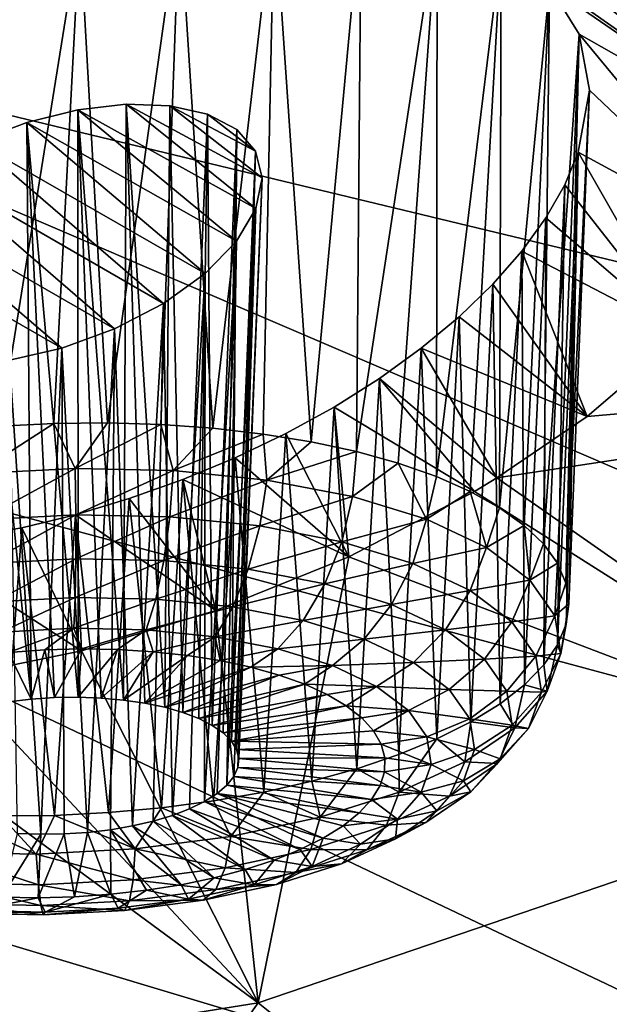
# Model space of a CAD drawing. Header units: metres. Extents: x -92 to 264, y -100 to 50.
# Tile 204 of 256: x 229.57 to 231.22, y 0.15 to 2.89. Entities that reach past the tile are written whole.
import ezdxf

# ---------------------------------------------------------------- set-up
doc = ezdxf.new("R2010")
doc.units = ezdxf.units.M
doc.layers.add('solid_21062050_01', color=7, linetype='CONTINUOUS')

msp = doc.modelspace()

# ---------------------------------------------------------------- linework, layer by layer
at = {"layer": 'solid_21062050_01'}
for points in [[(229.888519, 4.56435, 185.010696), (229.1203, 3.750634, 187.272354), (237.07724, 2.045566, 186.764923)], [(229.888519, 4.56435, 185.010696), (237.07724, 2.045566, 186.764923), (237.820755, 3.068001, 183.923248)], [(229.1203, 3.750634, 187.272354), (228.159164, 2.960849, 189.467529), (236.093018, 1.046793, 189.540863)], [(229.1203, 3.750634, 187.272354), (236.093018, 1.046793, 189.540863), (237.07724, 2.045566, 186.764923)], [(231.853622, 2.815099, 132.483139), (230.581131, 3.567234, 130.644836), (230.733139, 3.57146, 130.722794)], [(231.853622, 2.815099, 132.483139), (230.733139, 3.57146, 130.722794), (231.848801, 2.932396, 132.301559)], [(230.415985, 3.553664, 130.573685), (230.581131, 3.567234, 130.644836), (231.842804, 2.719973, 132.623016)], [(230.415985, 3.553664, 130.573685), (231.842804, 2.719973, 132.623016), (231.768997, 2.490785, 132.936768)], [(230.914383, 3.092014, 131.551453), (230.415985, 3.553664, 130.573685), (231.768997, 2.490785, 132.936768)], [(231.842804, 2.719973, 132.623016), (230.581131, 3.567234, 130.644836), (231.853622, 2.815099, 132.483139)], [(230.018707, 3.198554, 130.898071), (230.282089, 3.220562, 131.008667), (230.111496, 1.753256, 130.435883)], [(230.282089, 3.220562, 131.008667), (230.251633, 1.737055, 130.487289), (230.111496, 1.753256, 130.435883)], [(230.282089, 3.220562, 131.008667), (230.385391, 1.715189, 130.551895), (230.251633, 1.737055, 130.487289)], [(230.282089, 3.220562, 131.008667), (230.524521, 3.210087, 131.157669), (230.385391, 1.715189, 130.551895)], [(229.740936, 3.144704, 130.829041), (230.018707, 3.198554, 130.898071), (229.818298, 1.768022, 130.374771)], [(230.018707, 3.198554, 130.898071), (229.966522, 1.763616, 130.398239), (229.818298, 1.768022, 130.374771)], [(230.018707, 3.198554, 130.898071), (230.111496, 1.753256, 130.435883), (229.966522, 1.763616, 130.398239)], [(230.524521, 3.210087, 131.157669), (230.511307, 1.687899, 130.628998), (230.385391, 1.715189, 130.551895)], [(230.736572, 3.167321, 131.339172), (230.511307, 1.687899, 130.628998), (230.524521, 3.210087, 131.157669)], [(230.736572, 3.167321, 131.339172), (230.627991, 1.655483, 130.717728), (230.511307, 1.687899, 130.628998)], [(230.736572, 3.167321, 131.339172), (230.734177, 1.618297, 130.817154), (230.627991, 1.655483, 130.717728)], [(230.736572, 3.167321, 131.339172), (230.914383, 3.092014, 131.551453), (230.734177, 1.618297, 130.817154)], [(229.455933, 3.059855, 130.805099), (229.740936, 3.144704, 130.829041), (229.518585, 1.75884, 130.371231)], [(229.740936, 3.144704, 130.829041), (229.668442, 1.766423, 130.365738), (229.518585, 1.75884, 130.371231)], [(229.740936, 3.144704, 130.829041), (229.818298, 1.768022, 130.374771), (229.668442, 1.766423, 130.365738)], [(230.914383, 3.092014, 131.551453), (230.828705, 1.576749, 130.926147), (230.734177, 1.618297, 130.817154)], [(230.914383, 3.092014, 131.551453), (230.910522, 1.531292, 131.043549), (230.828705, 1.576749, 130.926147)], [(230.914383, 3.092014, 131.551453), (231.048935, 2.985634, 131.787659), (230.910522, 1.531292, 131.043549)], [(230.914383, 3.092014, 131.551453), (231.768997, 2.490785, 132.936768), (231.048935, 2.985634, 131.787659)], [(231.048935, 2.985634, 131.787659), (230.978745, 1.482426, 131.168045), (230.910522, 1.531292, 131.043549)], [(231.048935, 2.985634, 131.787659), (231.032623, 1.430686, 131.298279), (230.978745, 1.482426, 131.168045)], [(231.048935, 2.985634, 131.787659), (231.132431, 2.852143, 132.038071), (231.032623, 1.430686, 131.298279)], [(231.048935, 2.985634, 131.787659), (231.768997, 2.490785, 132.936768), (231.132431, 2.852143, 132.038071)], [(228.159164, 2.960849, 189.467529), (227.011505, 2.20023, 191.581711), (234.874481, 0.07817, 192.233063)], [(228.159164, 2.960849, 189.467529), (234.874481, 0.07817, 192.233063), (236.093018, 1.046793, 189.540863)], [(231.132431, 2.852143, 132.038071), (231.071579, 1.376638, 131.432831), (231.032623, 1.430686, 131.298279)], [(231.132431, 2.852143, 132.038071), (231.095154, 1.320876, 131.570221), (231.071579, 1.376638, 131.432831)], [(231.132431, 2.852143, 132.038071), (231.16037, 2.696035, 132.294205), (231.095154, 1.320876, 131.570221)], [(231.132431, 2.852143, 132.038071), (231.768997, 2.490785, 132.936768), (231.626785, 2.252013, 133.232803)], [(231.132431, 2.852143, 132.038071), (231.626785, 2.252013, 133.232803), (231.16037, 2.696035, 132.294205)], [(231.16037, 2.696035, 132.294205), (231.103119, 1.264008, 131.708954), (231.095154, 1.320876, 131.570221)], [(231.16037, 2.696035, 132.294205), (231.1297, 2.522918, 132.546738), (231.103119, 1.264008, 131.708954)], [(231.16037, 2.696035, 132.294205), (231.626785, 2.252013, 133.232803), (231.1297, 2.522918, 132.546738)], [(229.735138, 2.640753, 131.616364), (229.593124, 2.605767, 131.595551), (229.735855, 1.003044, 131.064743)], [(229.735138, 2.640753, 131.616364), (230.177765, 2.27514, 132.432053), (229.593124, 2.605767, 131.595551)], [(229.869873, 2.65634, 131.664093), (229.735138, 2.640753, 131.616364), (229.862717, 0.995326, 131.094421)], [(229.869873, 2.65634, 131.664093), (230.231247, 2.365748, 132.316467), (229.735138, 2.640753, 131.616364)], [(229.735138, 2.640753, 131.616364), (229.735855, 1.003044, 131.064743), (229.800278, 1.0008, 131.075745)], [(229.735138, 2.640753, 131.616364), (229.800278, 1.0008, 131.075745), (229.862717, 0.995326, 131.094421)], [(229.735138, 2.640753, 131.616364), (230.231247, 2.365748, 132.316467), (230.177765, 2.27514, 132.432053)], [(229.869873, 2.65634, 131.664093), (229.862717, 0.995326, 131.094421), (229.922104, 0.986715, 131.120438)], [(229.869873, 2.65634, 131.664093), (229.922104, 0.986715, 131.120438), (229.977417, 0.975115, 131.153366)], [(229.869873, 2.65634, 131.664093), (229.977417, 0.975115, 131.153366), (229.991989, 2.65239, 131.735901)], [(229.869873, 2.65634, 131.664093), (229.991989, 2.65239, 131.735901), (230.24855, 2.450889, 132.190903)], [(229.869873, 2.65634, 131.664093), (230.24855, 2.450889, 132.190903), (230.231247, 2.365748, 132.316467)], [(229.991989, 2.65239, 131.735901), (229.977417, 0.975115, 131.153366), (230.02771, 0.960724, 131.192627)], [(230.096542, 2.62885, 131.829056), (229.991989, 2.65239, 131.735901), (230.02771, 0.960724, 131.192627)], [(230.230057, 2.525588, 132.063141), (229.991989, 2.65239, 131.735901), (230.096542, 2.62885, 131.829056)], [(230.24855, 2.450889, 132.190903), (229.991989, 2.65239, 131.735901), (230.230057, 2.525588, 132.063141)], [(230.096542, 2.62885, 131.829056), (230.02771, 0.960724, 131.192627), (230.072128, 0.943789, 131.237564)], [(230.096542, 2.62885, 131.829056), (230.072128, 0.943789, 131.237564), (230.109894, 0.924602, 131.287399)], [(230.177963, 2.585981, 131.94014), (230.096542, 2.62885, 131.829056), (230.109894, 0.924602, 131.287399)], [(230.230057, 2.525588, 132.063141), (230.096542, 2.62885, 131.829056), (230.177963, 2.585981, 131.94014)], [(229.593124, 2.605767, 131.595551), (229.450378, 2.552002, 131.604462), (229.605453, 0.997747, 131.066376)], [(229.593124, 2.605767, 131.595551), (230.090347, 2.184898, 132.5298), (229.450378, 2.552002, 131.604462)], [(229.593124, 2.605767, 131.595551), (229.605453, 0.997747, 131.066376), (229.670532, 1.002021, 131.0616)], [(229.593124, 2.605767, 131.595551), (229.670532, 1.002021, 131.0616), (229.735855, 1.003044, 131.064743)], [(229.593124, 2.605767, 131.595551), (230.177765, 2.27514, 132.432053), (230.090347, 2.184898, 132.5298)], [(230.177963, 2.585981, 131.94014), (230.109894, 0.924602, 131.287399), (230.140366, 0.903489, 131.341278)], [(230.177963, 2.585981, 131.94014), (230.140366, 0.903489, 131.341278), (230.16304, 0.880812, 131.39827)], [(230.230057, 2.525588, 132.063141), (230.177963, 2.585981, 131.94014), (230.16304, 0.880812, 131.39827)], [(229.450378, 2.552002, 131.604462), (229.974228, 2.101302, 132.602615), (229.315308, 2.481329, 131.645035)], [(229.450378, 2.552002, 131.604462), (229.541702, 0.990297, 131.078964), (229.605453, 0.997747, 131.066376)], [(229.450378, 2.552002, 131.604462), (230.090347, 2.184898, 132.5298), (229.974228, 2.101302, 132.602615)], [(230.230057, 2.525588, 132.063141), (230.16304, 0.880812, 131.39827), (230.177505, 0.856959, 131.457428)], [(230.230057, 2.525588, 132.063141), (230.177505, 0.856959, 131.457428), (230.183533, 0.832337, 131.517715)], [(230.24855, 2.450889, 132.190903), (230.230057, 2.525588, 132.063141), (230.183533, 0.832337, 131.517715)], [(231.1297, 2.522918, 132.546738), (231.072021, 1.149459, 131.984329), (231.095383, 1.20666, 131.847488)], [(231.1297, 2.522918, 132.546738), (231.091995, 2.432098, 132.668442), (231.072021, 1.149459, 131.984329)], [(231.1297, 2.522918, 132.546738), (231.419586, 2.013932, 133.498001), (231.091995, 2.432098, 132.668442)], [(231.1297, 2.522918, 132.546738), (231.095383, 1.20666, 131.847488), (231.103119, 1.264008, 131.708954)], [(231.1297, 2.522918, 132.546738), (231.626785, 2.252013, 133.232803), (231.419586, 2.013932, 133.498001)], [(229.315308, 2.481329, 131.645035), (229.837326, 2.030136, 132.64534), (229.198807, 2.398232, 131.716141)], [(229.315308, 2.481329, 131.645035), (229.974228, 2.101302, 132.602615), (229.837326, 2.030136, 132.64534)], [(230.24855, 2.450889, 132.190903), (230.183533, 0.832337, 131.517715), (230.181015, 0.807368, 131.57811)], [(230.231247, 2.365748, 132.316467), (230.24855, 2.450889, 132.190903), (230.181015, 0.807368, 131.57811)], [(231.091995, 2.432098, 132.668442), (231.033279, 1.093032, 132.117966), (231.072021, 1.149459, 131.984329)], [(231.091995, 2.432098, 132.668442), (231.039536, 2.339738, 132.785309), (231.033279, 1.093032, 132.117966)], [(231.091995, 2.432098, 132.668442), (231.419586, 2.013932, 133.498001), (231.039536, 2.339738, 132.785309)], [(229.198807, 2.398232, 131.716141), (229.690811, 1.976413, 132.655457), (229.110413, 2.309218, 131.812469)], [(229.198807, 2.398232, 131.716141), (229.837326, 2.030136, 132.64534), (229.690811, 1.976413, 132.655457)], [(230.231247, 2.365748, 132.316467), (230.169998, 0.782479, 131.637573), (230.150665, 0.758094, 131.695099)], [(230.177765, 2.27514, 132.432053), (230.231247, 2.365748, 132.316467), (230.150665, 0.758094, 131.695099)], [(230.231247, 2.365748, 132.316467), (230.181015, 0.807368, 131.57811), (230.169998, 0.782479, 131.637573)], [(231.039536, 2.339738, 132.785309), (231.419586, 2.013932, 133.498001), (230.972656, 2.246887, 132.896027)], [(231.039536, 2.339738, 132.785309), (230.972656, 2.246887, 132.896027), (230.979614, 1.037996, 132.246933)], [(231.039536, 2.339738, 132.785309), (230.979614, 1.037996, 132.246933), (231.033279, 1.093032, 132.117966)], [(229.110413, 2.309218, 131.812469), (229.690811, 1.976413, 132.655457), (229.545319, 1.942576, 132.634369)], [(230.177765, 2.27514, 132.432053), (230.123337, 0.734632, 131.749695), (230.088501, 0.712493, 131.80043)], [(230.090347, 2.184898, 132.5298), (230.177765, 2.27514, 132.432053), (230.088501, 0.712493, 131.80043)], [(230.177765, 2.27514, 132.432053), (230.150665, 0.758094, 131.695099), (230.123337, 0.734632, 131.749695)], [(230.972656, 2.246887, 132.896027), (231.154587, 1.786273, 133.72142), (230.891922, 2.154614, 132.999252)], [(230.972656, 2.246887, 132.896027), (230.891922, 2.154614, 132.999252), (230.911591, 0.984956, 132.369827)], [(230.972656, 2.246887, 132.896027), (230.911591, 0.984956, 132.369827), (230.979614, 1.037996, 132.246933)], [(230.972656, 2.246887, 132.896027), (231.419586, 2.013932, 133.498001), (231.154587, 1.786273, 133.72142)], [(227.011505, 2.20023, 191.581711), (225.684952, 1.473817, 193.600876), (233.429596, -0.854013, 194.824036)], [(227.011505, 2.20023, 191.581711), (233.429596, -0.854013, 194.824036), (234.874481, 0.07817, 192.233063)], [(229.974228, 2.101302, 132.602615), (230.090347, 2.184898, 132.5298), (229.998764, 0.673677, 131.886917)], [(230.090347, 2.184898, 132.5298), (230.046738, 0.692058, 131.846436), (229.998764, 0.673677, 131.886917)], [(230.090347, 2.184898, 132.5298), (230.088501, 0.712493, 131.80043), (230.046738, 0.692058, 131.846436)], [(230.891922, 2.154614, 132.999252), (231.154587, 1.786273, 133.72142), (230.798157, 2.063991, 133.093765)], [(230.891922, 2.154614, 132.999252), (230.798157, 2.063991, 133.093765), (230.829956, 0.934492, 132.485275)], [(230.891922, 2.154614, 132.999252), (230.829956, 0.934492, 132.485275), (230.911591, 0.984956, 132.369827)], [(229.837326, 2.030136, 132.64534), (229.974228, 2.101302, 132.602615), (229.887573, 0.644294, 131.948654)], [(229.974228, 2.101302, 132.602615), (229.945404, 0.657664, 131.921188), (229.887573, 0.644294, 131.948654)], [(229.974228, 2.101302, 132.602615), (229.998764, 0.673677, 131.886917), (229.945404, 0.657664, 131.921188)], [(230.798157, 2.063991, 133.093765), (231.154587, 1.786273, 133.72142), (230.692291, 1.976073, 133.178421)], [(230.798157, 2.063991, 133.093765), (230.692291, 1.976073, 133.178421), (230.735596, 0.887157, 132.592056)], [(230.798157, 2.063991, 133.093765), (230.735596, 0.887157, 132.592056), (230.829956, 0.934492, 132.485275)], [(229.690811, 1.976413, 132.655457), (229.837326, 2.030136, 132.64534), (229.762527, 0.626344, 131.981461)], [(229.837326, 2.030136, 132.64534), (229.826263, 0.633794, 131.968872), (229.762527, 0.626344, 131.981461)], [(229.837326, 2.030136, 132.64534), (229.887573, 0.644294, 131.948654), (229.826263, 0.633794, 131.968872)], [(231.154587, 1.786273, 133.72142), (231.419586, 2.013932, 133.498001), (233.193436, 1.962498, 134.507507)], [(229.545319, 1.942576, 132.634369), (229.690811, 1.976413, 132.655457), (229.632126, 0.621047, 131.983078)], [(229.690811, 1.976413, 132.655457), (229.697449, 0.62207, 131.986221), (229.632126, 0.621047, 131.983078)], [(229.690811, 1.976413, 132.655457), (229.762527, 0.626344, 131.981461), (229.697449, 0.62207, 131.986221)], [(230.692291, 1.976073, 133.178421), (230.902573, 1.614498, 133.866531), (230.575546, 1.891871, 133.252197)], [(230.692291, 1.976073, 133.178421), (230.575546, 1.891871, 133.252197), (230.629578, 0.843469, 132.688965)], [(230.692291, 1.976073, 133.178421), (230.629578, 0.843469, 132.688965), (230.735596, 0.887157, 132.592056)], [(230.692291, 1.976073, 133.178421), (231.154587, 1.786273, 133.72142), (230.902573, 1.614498, 133.866531)], [(230.902573, 1.614498, 133.866531), (231.154587, 1.786273, 133.72142), (233.193436, 1.962498, 134.507507)], [(232.092621, 0.783479, 135.815353), (230.902573, 1.614498, 133.866531), (233.193436, 1.962498, 134.507507)], [(229.545319, 1.942576, 132.634369), (229.632126, 0.621047, 131.983078), (229.567703, 0.623291, 131.972076)], [(230.575546, 1.891871, 133.252197), (230.840698, 1.577164, 133.894836), (230.449234, 1.812346, 133.31427)], [(230.575546, 1.891871, 133.252197), (230.449234, 1.812346, 133.31427), (230.513016, 0.803908, 132.774948)], [(230.575546, 1.891871, 133.252197), (230.513016, 0.803908, 132.774948), (230.629578, 0.843469, 132.688965)], [(230.575546, 1.891871, 133.252197), (230.902573, 1.614498, 133.866531), (230.840698, 1.577164, 133.894836)], [(230.449234, 1.812346, 133.31427), (230.490112, 1.394181, 134.011917), (230.314819, 1.738387, 133.363922)], [(230.449234, 1.812346, 133.31427), (230.314819, 1.738387, 133.363922), (230.387238, 0.768907, 132.849075)], [(230.449234, 1.812346, 133.31427), (230.387238, 0.768907, 132.849075), (230.513016, 0.803908, 132.774948)], [(230.449234, 1.812346, 133.31427), (230.840698, 1.577164, 133.894836), (230.490112, 1.394181, 134.011917)], [(229.452332, 1.626635, 130.354645), (229.518585, 1.75884, 130.371231), (229.668442, 1.766423, 130.365738)], [(229.72789, 1.641271, 130.342865), (229.452332, 1.626635, 130.354645), (229.668442, 1.766423, 130.365738)], [(229.72789, 1.641271, 130.342865), (229.668442, 1.766423, 130.365738), (229.818298, 1.768022, 130.374771)], [(229.72789, 1.641271, 130.342865), (229.818298, 1.768022, 130.374771), (229.966522, 1.763616, 130.398239)], [(230.001358, 1.635234, 130.381088), (229.72789, 1.641271, 130.342865), (229.966522, 1.763616, 130.398239)], [(230.001358, 1.635234, 130.381088), (229.966522, 1.763616, 130.398239), (230.111496, 1.753256, 130.435883)], [(230.001358, 1.635234, 130.381088), (230.111496, 1.753256, 130.435883), (230.251633, 1.737055, 130.487289)], [(230.262238, 1.608759, 130.467834), (230.001358, 1.635234, 130.381088), (230.251633, 1.737055, 130.487289)], [(230.314819, 1.738387, 133.363922), (230.490112, 1.394181, 134.011917), (230.173859, 1.670755, 133.400665)], [(230.314819, 1.738387, 133.363922), (230.173859, 1.670755, 133.400665), (230.253586, 0.738848, 132.910507)], [(230.262238, 1.608759, 130.467834), (230.251633, 1.737055, 130.487289), (230.385391, 1.715189, 130.551895)], [(230.314819, 1.738387, 133.363922), (230.253586, 0.738848, 132.910507), (230.387238, 0.768907, 132.849075)], [(230.262238, 1.608759, 130.467834), (230.385391, 1.715189, 130.551895), (230.511307, 1.687899, 130.628998)], [(230.262238, 1.608759, 130.467834), (230.511307, 1.687899, 130.628998), (230.500488, 1.562861, 130.599777)], [(230.500488, 1.562861, 130.599777), (230.511307, 1.687899, 130.628998), (230.627991, 1.655483, 130.717728)], [(230.173859, 1.670755, 133.400665), (230.490112, 1.394181, 134.011917), (230.027908, 1.610081, 133.424164)], [(230.173859, 1.670755, 133.400665), (230.027908, 1.610081, 133.424164), (230.113525, 0.714063, 132.958603)], [(230.173859, 1.670755, 133.400665), (230.113525, 0.714063, 132.958603), (230.253586, 0.738848, 132.910507)], [(230.706985, 1.499304, 130.771851), (230.500488, 1.562861, 130.599777), (230.627991, 1.655483, 130.717728)], [(230.706985, 1.499304, 130.771851), (230.627991, 1.655483, 130.717728), (230.734177, 1.618297, 130.817154)], [(229.465134, 1.498029, 130.362839), (229.452332, 1.626635, 130.354645), (229.72789, 1.641271, 130.342865)], [(229.465134, 1.498029, 130.362839), (229.72789, 1.641271, 130.342865), (229.729492, 1.51207, 130.351532)], [(229.729492, 1.51207, 130.351532), (229.72789, 1.641271, 130.342865), (230.001358, 1.635234, 130.381088)], [(229.729492, 1.51207, 130.351532), (230.001358, 1.635234, 130.381088), (229.991852, 1.506279, 130.388199)], [(229.991852, 1.506279, 130.388199), (230.001358, 1.635234, 130.381088), (230.262238, 1.608759, 130.467834)], [(230.027908, 1.610081, 133.424164), (230.119873, 1.244702, 134.06839), (229.878754, 1.556953, 133.43425)], [(230.027908, 1.610081, 133.424164), (229.878754, 1.556953, 133.43425), (229.968613, 0.694821, 132.992828)], [(230.027908, 1.610081, 133.424164), (229.968613, 0.694821, 132.992828), (230.113525, 0.714063, 132.958603)], [(229.991852, 1.506279, 130.388199), (230.262238, 1.608759, 130.467834), (230.242126, 1.48088, 130.47142)], [(230.027908, 1.610081, 133.424164), (230.490112, 1.394181, 134.011917), (230.119873, 1.244702, 134.06839)], [(230.242126, 1.48088, 130.47142), (230.262238, 1.608759, 130.467834), (230.500488, 1.562861, 130.599777)], [(230.706985, 1.499304, 130.771851), (230.734177, 1.618297, 130.817154), (230.828705, 1.576749, 130.926147)], [(230.840698, 1.577164, 133.894836), (230.902573, 1.614498, 133.866531), (232.092621, 0.783479, 135.815353)], [(230.490112, 1.394181, 134.011917), (230.840698, 1.577164, 133.894836), (232.092621, 0.783479, 135.815353)], [(230.873749, 1.420532, 130.977448), (230.706985, 1.499304, 130.771851), (230.828705, 1.576749, 130.926147)], [(230.873749, 1.420532, 130.977448), (230.828705, 1.576749, 130.926147), (230.910522, 1.531292, 131.043549)], [(229.878754, 1.556953, 133.43425), (230.119873, 1.244702, 134.06839), (229.728455, 1.511896, 133.431)], [(229.878754, 1.556953, 133.43425), (229.728455, 1.511896, 133.431), (229.820419, 0.681335, 133.012787)], [(229.878754, 1.556953, 133.43425), (229.820419, 0.681335, 133.012787), (229.968613, 0.694821, 132.992828)], [(230.242126, 1.48088, 130.47142), (230.500488, 1.562861, 130.599777), (230.470688, 1.436848, 130.598007)], [(230.470688, 1.436848, 130.598007), (230.500488, 1.562861, 130.599777), (230.706985, 1.499304, 130.771851)], [(229.465134, 1.498029, 130.362839), (229.729492, 1.51207, 130.351532), (229.48172, 1.376251, 130.403641)], [(229.729492, 1.51207, 130.351532), (229.729416, 1.389407, 130.393066), (229.48172, 1.376251, 130.403641)], [(229.728455, 1.511896, 133.431), (229.745087, 1.132527, 134.064346), (229.579086, 1.475256, 133.41478)], [(229.728455, 1.511896, 133.431), (229.579086, 1.475256, 133.41478), (229.670563, 0.673751, 133.01828)], [(229.728455, 1.511896, 133.431), (229.670563, 0.673751, 133.01828), (229.820419, 0.681335, 133.012787)], [(229.728455, 1.511896, 133.431), (230.119873, 1.244702, 134.06839), (229.745087, 1.132527, 134.064346)], [(229.729492, 1.51207, 130.351532), (229.991852, 1.506279, 130.388199), (229.729416, 1.389407, 130.393066)], [(230.873749, 1.420532, 130.977448), (230.910522, 1.531292, 131.043549), (230.978745, 1.482426, 131.168045)], [(229.991852, 1.506279, 130.388199), (229.975235, 1.383981, 130.427414), (229.729416, 1.389407, 130.393066)], [(229.991852, 1.506279, 130.388199), (230.242126, 1.48088, 130.47142), (229.975235, 1.383981, 130.427414)], [(230.668777, 1.375875, 130.763092), (230.470688, 1.436848, 130.598007), (230.706985, 1.499304, 130.771851)], [(230.668777, 1.375875, 130.763092), (230.706985, 1.499304, 130.771851), (230.873749, 1.420532, 130.977448)], [(225.684952, 1.473817, 193.600876), (224.188339, 0.786425, 195.511642), (231.767776, -1.743702, 197.296982)], [(225.684952, 1.473817, 193.600876), (231.767776, -1.743702, 197.296982), (233.429596, -0.854013, 194.824036)], [(229.579086, 1.475256, 133.41478), (229.745087, 1.132527, 134.064346), (229.289001, 1.427299, 133.345886)], [(229.579086, 1.475256, 133.41478), (229.289001, 1.427299, 133.345886), (229.520706, 0.672153, 133.009247)], [(229.579086, 1.475256, 133.41478), (229.520706, 0.672153, 133.009247), (229.670563, 0.673751, 133.01828)], [(230.242126, 1.48088, 130.47142), (230.209732, 1.360183, 130.505402), (229.975235, 1.383981, 130.427414)], [(230.242126, 1.48088, 130.47142), (230.470688, 1.436848, 130.598007), (230.209732, 1.360183, 130.505402)], [(230.9944, 1.329571, 131.208649), (230.873749, 1.420532, 130.977448), (230.978745, 1.482426, 131.168045)], [(230.9944, 1.329571, 131.208649), (230.978745, 1.482426, 131.168045), (231.032623, 1.430686, 131.298279)], [(230.209732, 1.360183, 130.505402), (230.470688, 1.436848, 130.598007), (230.423904, 1.318925, 130.624008)], [(230.668777, 1.375875, 130.763092), (230.423904, 1.318925, 130.624008), (230.470688, 1.436848, 130.598007)], [(230.9944, 1.329571, 131.208649), (231.032623, 1.430686, 131.298279), (231.071579, 1.376638, 131.432831)], [(229.289001, 1.427299, 133.345886), (229.745087, 1.132527, 134.064346), (229.388306, 1.058983, 134.007431)], [(230.668777, 1.375875, 130.763092), (230.873749, 1.420532, 130.977448), (230.828781, 1.300304, 130.960327)], [(230.828781, 1.300304, 130.960327), (230.873749, 1.420532, 130.977448), (230.9944, 1.329571, 131.208649)], [(229.48172, 1.376251, 130.403641), (229.729416, 1.389407, 130.393066), (229.500961, 1.26947, 130.47435)], [(229.729416, 1.389407, 130.393066), (229.727661, 1.28151, 130.464661), (229.500961, 1.26947, 130.47435)], [(229.729416, 1.389407, 130.393066), (229.975235, 1.383981, 130.427414), (229.727661, 1.28151, 130.464661)], [(229.975235, 1.383981, 130.427414), (229.952637, 1.276545, 130.496094), (229.727661, 1.28151, 130.464661)], [(229.975235, 1.383981, 130.427414), (230.209732, 1.360183, 130.505402), (229.952637, 1.276545, 130.496094)], [(230.237518, 0.151269, 135.949005), (230.119873, 1.244702, 134.06839), (230.490112, 1.394181, 134.011917)], [(230.237518, 0.151269, 135.949005), (230.490112, 1.394181, 134.011917), (232.092621, 0.783479, 135.815353)], [(230.668777, 1.375875, 130.763092), (230.609512, 1.261795, 130.778687), (230.423904, 1.318925, 130.624008)], [(230.668777, 1.375875, 130.763092), (230.828781, 1.300304, 130.960327), (230.609512, 1.261795, 130.778687)], [(231.064301, 1.229916, 131.456573), (230.9944, 1.329571, 131.208649), (231.071579, 1.376638, 131.432831)], [(231.064301, 1.229916, 131.456573), (231.071579, 1.376638, 131.432831), (231.095154, 1.320876, 131.570221)], [(230.209732, 1.360183, 130.505402), (230.167252, 1.254763, 130.567459), (229.952637, 1.276545, 130.496094)], [(230.209732, 1.360183, 130.505402), (230.423904, 1.318925, 130.624008), (230.167252, 1.254763, 130.567459)], [(230.167252, 1.254763, 130.567459), (230.423904, 1.318925, 130.624008), (230.363266, 1.217004, 130.67601)], [(230.609512, 1.261795, 130.778687), (230.363266, 1.217004, 130.67601), (230.423904, 1.318925, 130.624008)], [(230.828781, 1.300304, 130.960327), (230.9944, 1.329571, 131.208649), (230.944534, 1.213041, 131.182114)], [(230.944534, 1.213041, 131.182114), (230.9944, 1.329571, 131.208649), (231.064301, 1.229916, 131.456573)], [(231.064301, 1.229916, 131.456573), (231.095154, 1.320876, 131.570221), (231.103119, 1.264008, 131.708954)], [(230.828781, 1.300304, 130.960327), (230.759415, 1.190987, 130.963486), (230.609512, 1.261795, 130.778687)], [(230.828781, 1.300304, 130.960327), (230.944534, 1.213041, 131.182114), (230.759415, 1.190987, 130.963486)], [(229.500961, 1.26947, 130.47435), (229.727661, 1.28151, 130.464661), (229.521576, 1.184848, 130.570175)], [(229.727661, 1.28151, 130.464661), (229.724335, 1.195618, 130.561508), (229.521576, 1.184848, 130.570175)], [(229.727661, 1.28151, 130.464661), (229.952637, 1.276545, 130.496094), (229.724335, 1.195618, 130.561508)], [(229.952637, 1.276545, 130.496094), (229.925568, 1.191176, 130.589645), (229.724335, 1.195618, 130.561508)], [(229.952637, 1.276545, 130.496094), (230.167252, 1.254763, 130.567459), (229.925568, 1.191176, 130.589645)], [(231.080765, 1.125398, 131.7117), (231.064301, 1.229916, 131.456573), (231.103119, 1.264008, 131.708954)], [(231.080765, 1.125398, 131.7117), (231.103119, 1.264008, 131.708954), (231.095383, 1.20666, 131.847488)], [(230.237518, 0.151269, 135.949005), (229.745087, 1.132527, 134.064346), (230.119873, 1.244702, 134.06839)], [(230.167252, 1.254763, 130.567459), (230.117523, 1.171695, 130.653473), (229.925568, 1.191176, 130.589645)], [(230.167252, 1.254763, 130.567459), (230.363266, 1.217004, 130.67601), (230.117523, 1.171695, 130.653473)], [(230.609512, 1.261795, 130.778687), (230.533142, 1.164717, 130.817581), (230.363266, 1.217004, 130.67601)], [(230.609512, 1.261795, 130.778687), (230.759415, 1.190987, 130.963486), (230.533142, 1.164717, 130.817581)], [(230.117523, 1.171695, 130.653473), (230.363266, 1.217004, 130.67601), (230.292847, 1.137921, 130.750565)], [(230.533142, 1.164717, 130.817581), (230.292847, 1.137921, 130.750565), (230.363266, 1.217004, 130.67601)], [(230.944534, 1.213041, 131.182114), (230.867874, 1.109223, 131.171295), (230.759415, 1.190987, 130.963486)], [(230.944534, 1.213041, 131.182114), (231.011581, 1.117437, 131.419968), (230.867874, 1.109223, 131.171295)], [(230.944534, 1.213041, 131.182114), (231.064301, 1.229916, 131.456573), (231.011581, 1.117437, 131.419968)], [(231.011581, 1.117437, 131.419968), (231.064301, 1.229916, 131.456573), (231.080765, 1.125398, 131.7117)], [(229.521576, 1.184848, 130.570175), (229.724335, 1.195618, 130.561508), (229.54216, 1.128105, 130.684616)], [(229.724335, 1.195618, 130.561508), (229.643356, 1.135114, 130.676315), (229.54216, 1.128105, 130.684616)], [(229.724335, 1.195618, 130.561508), (229.745087, 1.137796, 130.678574), (229.643356, 1.135114, 130.676315)], [(229.724335, 1.195618, 130.561508), (229.925568, 1.191176, 130.589645), (229.745087, 1.137796, 130.678574)], [(229.925568, 1.191176, 130.589645), (229.846069, 1.136116, 130.69136), (229.745087, 1.137796, 130.678574)], [(229.925568, 1.191176, 130.589645), (229.945007, 1.130096, 130.714493), (229.846069, 1.136116, 130.69136)], [(229.925568, 1.191176, 130.589645), (230.117523, 1.171695, 130.653473), (229.945007, 1.130096, 130.714493)], [(230.759415, 1.190987, 130.963486), (230.670334, 1.099913, 130.98671), (230.533142, 1.164717, 130.817581)], [(230.759415, 1.190987, 130.963486), (230.867874, 1.109223, 131.171295), (230.670334, 1.099913, 130.98671)], [(231.080765, 1.125398, 131.7117), (231.095383, 1.20666, 131.847488), (231.072021, 1.149459, 131.984329)], [(230.117523, 1.171695, 130.653473), (230.04068, 1.119811, 130.747711), (229.945007, 1.130096, 130.714493)], [(230.117523, 1.171695, 130.653473), (230.131866, 1.105392, 130.790573), (230.04068, 1.119811, 130.747711)], [(230.117523, 1.171695, 130.653473), (230.292847, 1.137921, 130.750565), (230.131866, 1.105392, 130.790573)], [(230.533142, 1.164717, 130.817581), (230.444778, 1.091155, 130.877182), (230.292847, 1.137921, 130.750565)], [(230.533142, 1.164717, 130.817581), (230.670334, 1.099913, 130.98671), (230.444778, 1.091155, 130.877182)], [(230.237518, 0.151269, 135.949005), (229.388306, 1.058983, 134.007431), (229.745087, 1.132527, 134.064346)], [(229.605453, 0.997747, 131.066376), (229.541702, 0.990297, 131.078964), (229.54216, 1.128105, 130.684616)], [(229.605453, 0.997747, 131.066376), (229.54216, 1.128105, 130.684616), (229.643356, 1.135114, 130.676315)], [(229.670532, 1.002021, 131.0616), (229.605453, 0.997747, 131.066376), (229.643356, 1.135114, 130.676315)], [(229.670532, 1.002021, 131.0616), (229.643356, 1.135114, 130.676315), (229.745087, 1.137796, 130.678574)], [(229.735855, 1.003044, 131.064743), (229.670532, 1.002021, 131.0616), (229.745087, 1.137796, 130.678574)], [(229.735855, 1.003044, 131.064743), (229.745087, 1.137796, 130.678574), (229.846069, 1.136116, 130.69136)], [(229.800278, 1.0008, 131.075745), (229.735855, 1.003044, 131.064743), (229.846069, 1.136116, 130.69136)], [(229.800278, 1.0008, 131.075745), (229.846069, 1.136116, 130.69136), (229.945007, 1.130096, 130.714493)], [(229.862717, 0.995326, 131.094421), (229.800278, 1.0008, 131.075745), (229.945007, 1.130096, 130.714493)], [(229.862717, 0.995326, 131.094421), (229.945007, 1.130096, 130.714493), (230.04068, 1.119811, 130.747711)], [(230.131866, 1.105392, 130.790573), (230.292847, 1.137921, 130.750565), (230.217438, 1.087018, 130.842545)], [(230.292847, 1.137921, 130.750565), (230.444778, 1.091155, 130.877182), (230.217438, 1.087018, 130.842545)], [(231.043137, 1.020033, 131.964218), (231.072021, 1.149459, 131.984329), (231.033279, 1.093032, 132.117966)], [(231.043137, 1.020033, 131.964218), (231.080765, 1.125398, 131.7117), (231.072021, 1.149459, 131.984329)], [(229.922104, 0.986715, 131.120438), (229.862717, 0.995326, 131.094421), (230.04068, 1.119811, 130.747711)], [(229.922104, 0.986715, 131.120438), (230.04068, 1.119811, 130.747711), (230.131866, 1.105392, 130.790573)], [(229.922104, 0.986715, 131.120438), (230.131866, 1.105392, 130.790573), (230.217438, 1.087018, 130.842545)], [(230.670334, 1.099913, 130.98671), (230.56749, 1.033192, 131.028458), (230.444778, 1.091155, 130.877182)], [(230.670334, 1.099913, 130.98671), (230.769592, 1.025081, 131.17691), (230.56749, 1.033192, 131.028458)], [(230.867874, 1.109223, 131.171295), (230.769592, 1.025081, 131.17691), (230.670334, 1.099913, 130.98671)], [(230.867874, 1.109223, 131.171295), (230.93071, 1.019644, 131.394165), (230.769592, 1.025081, 131.17691)], [(231.011581, 1.117437, 131.419968), (230.93071, 1.019644, 131.394165), (230.867874, 1.109223, 131.171295)], [(231.011581, 1.117437, 131.419968), (231.027374, 1.017168, 131.664719), (230.93071, 1.019644, 131.394165)], [(231.011581, 1.117437, 131.419968), (231.080765, 1.125398, 131.7117), (231.027374, 1.017168, 131.664719)], [(231.027374, 1.017168, 131.664719), (231.080765, 1.125398, 131.7117), (231.043137, 1.020033, 131.964218)], [(229.977417, 0.975115, 131.153366), (229.922104, 0.986715, 131.120438), (230.217438, 1.087018, 130.842545)], [(229.977417, 0.975115, 131.153366), (230.217438, 1.087018, 130.842545), (230.29631, 1.064921, 130.902985)], [(230.444778, 1.091155, 130.877182), (230.29631, 1.064921, 130.902985), (230.217438, 1.087018, 130.842545)], [(230.444778, 1.091155, 130.877182), (230.367493, 1.03938, 130.971115), (230.29631, 1.064921, 130.902985)], [(230.444778, 1.091155, 130.877182), (230.56749, 1.033192, 131.028458), (230.367493, 1.03938, 130.971115)], [(231.043137, 1.020033, 131.964218), (231.033279, 1.093032, 132.117966), (230.979614, 1.037996, 132.246933)], [(230.237518, 0.151269, 135.949005), (229.055527, 1.021895, 133.902893), (229.388306, 1.058983, 134.007431)], [(230.02771, 0.960724, 131.192627), (229.977417, 0.975115, 131.153366), (230.29631, 1.064921, 130.902985)], [(230.02771, 0.960724, 131.192627), (230.29631, 1.064921, 130.902985), (230.367493, 1.03938, 130.971115)], [(228.073181, -0.195224, 135.513107), (229.055527, 1.021895, 133.902893), (230.237518, 0.151269, 135.949005)], [(230.072128, 0.943789, 131.237564), (230.02771, 0.960724, 131.192627), (230.367493, 1.03938, 130.971115)], [(230.072128, 0.943789, 131.237564), (230.367493, 1.03938, 130.971115), (230.430084, 1.010715, 131.046097)], [(230.56749, 1.033192, 131.028458), (230.430084, 1.010715, 131.046097), (230.367493, 1.03938, 130.971115)], [(230.56749, 1.033192, 131.028458), (230.483307, 0.979286, 131.126968), (230.430084, 1.010715, 131.046097)], [(230.56749, 1.033192, 131.028458), (230.656281, 0.96626, 131.198578), (230.483307, 0.979286, 131.126968)], [(230.769592, 1.025081, 131.17691), (230.656281, 0.96626, 131.198578), (230.56749, 1.033192, 131.028458)], [(230.769592, 1.025081, 131.17691), (230.827103, 0.943097, 131.380875), (230.656281, 0.96626, 131.198578)], [(230.93071, 1.019644, 131.394165), (230.827103, 0.943097, 131.380875), (230.769592, 1.025081, 131.17691)], [(230.93071, 1.019644, 131.394165), (230.945496, 0.925694, 131.623489), (230.827103, 0.943097, 131.380875)], [(230.952896, 0.91787, 132.204437), (230.979614, 1.037996, 132.246933), (230.911591, 0.984956, 132.369827)], [(231.027374, 1.017168, 131.664719), (230.945496, 0.925694, 131.623489), (230.93071, 1.019644, 131.394165)], [(231.027374, 1.017168, 131.664719), (230.991287, 0.916086, 131.906982), (230.945496, 0.925694, 131.623489)], [(230.952896, 0.91787, 132.204437), (231.043137, 1.020033, 131.964218), (230.979614, 1.037996, 132.246933)], [(230.991287, 0.916086, 131.906982), (231.043137, 1.020033, 131.964218), (230.952896, 0.91787, 132.204437)], [(231.027374, 1.017168, 131.664719), (231.043137, 1.020033, 131.964218), (230.991287, 0.916086, 131.906982)], [(230.109894, 0.924602, 131.287399), (230.072128, 0.943789, 131.237564), (230.430084, 1.010715, 131.046097)], [(230.109894, 0.924602, 131.287399), (230.430084, 1.010715, 131.046097), (230.483307, 0.979286, 131.126968)], [(230.140366, 0.903489, 131.341278), (230.109894, 0.924602, 131.287399), (230.483307, 0.979286, 131.126968)], [(230.140366, 0.903489, 131.341278), (230.483307, 0.979286, 131.126968), (230.526489, 0.945489, 131.212723)], [(230.656281, 0.96626, 131.198578), (230.526489, 0.945489, 131.212723), (230.483307, 0.979286, 131.126968)], [(230.656281, 0.96626, 131.198578), (230.559082, 0.90975, 131.302292), (230.526489, 0.945489, 131.212723)], [(230.656281, 0.96626, 131.198578), (230.707703, 0.892931, 131.381012), (230.559082, 0.90975, 131.302292)], [(230.827103, 0.943097, 131.380875), (230.707703, 0.892931, 131.381012), (230.656281, 0.96626, 131.198578)], [(230.952896, 0.91787, 132.204437), (230.911591, 0.984956, 132.369827), (230.829956, 0.934492, 132.485275)], [(230.16304, 0.880812, 131.39827), (230.140366, 0.903489, 131.341278), (230.526489, 0.945489, 131.212723)], [(230.16304, 0.880812, 131.39827), (230.526489, 0.945489, 131.212723), (230.559082, 0.90975, 131.302292)], [(230.827103, 0.943097, 131.380875), (230.840637, 0.857112, 131.590759), (230.707703, 0.892931, 131.381012)], [(230.813477, 0.822836, 132.423111), (230.829956, 0.934492, 132.485275), (230.735596, 0.887157, 132.592056)], [(230.813477, 0.822836, 132.423111), (230.952896, 0.91787, 132.204437), (230.829956, 0.934492, 132.485275)], [(230.945496, 0.925694, 131.623489), (230.840637, 0.857112, 131.590759), (230.827103, 0.943097, 131.380875)], [(230.16304, 0.880812, 131.39827), (230.559082, 0.90975, 131.302292), (230.580673, 0.872517, 131.394531)], [(230.707703, 0.892931, 131.381012), (230.580673, 0.872517, 131.394531), (230.559082, 0.90975, 131.302292)], [(230.904709, 0.818076, 132.137436), (230.952896, 0.91787, 132.204437), (230.813477, 0.822836, 132.423111)], [(230.945496, 0.925694, 131.623489), (230.911682, 0.830982, 131.850479), (230.840637, 0.857112, 131.590759)], [(230.991287, 0.916086, 131.906982), (230.952896, 0.91787, 132.204437), (230.904709, 0.818076, 132.137436)], [(230.991287, 0.916086, 131.906982), (230.904709, 0.818076, 132.137436), (230.911682, 0.830982, 131.850479)], [(230.991287, 0.916086, 131.906982), (230.911682, 0.830982, 131.850479), (230.945496, 0.925694, 131.623489)], [(230.177505, 0.856959, 131.457428), (230.16304, 0.880812, 131.39827), (230.580673, 0.872517, 131.394531)], [(230.707703, 0.892931, 131.381012), (230.719818, 0.816024, 131.568741), (230.580673, 0.872517, 131.394531)], [(230.630264, 0.738581, 132.611832), (230.735596, 0.887157, 132.592056), (230.629578, 0.843469, 132.688965)], [(230.630264, 0.738581, 132.611832), (230.813477, 0.822836, 132.423111), (230.735596, 0.887157, 132.592056)], [(230.840637, 0.857112, 131.590759), (230.719818, 0.816024, 131.568741), (230.707703, 0.892931, 131.381012)], [(230.177505, 0.856959, 131.457428), (230.580673, 0.872517, 131.394531), (230.591003, 0.834258, 131.488297)], [(230.183533, 0.832337, 131.517715), (230.177505, 0.856959, 131.457428), (230.591003, 0.834258, 131.488297)], [(230.719818, 0.816024, 131.568741), (230.591003, 0.834258, 131.488297), (230.580673, 0.872517, 131.394531)], [(230.840637, 0.857112, 131.590759), (230.809692, 0.770431, 131.798508), (230.719818, 0.816024, 131.568741)], [(230.911682, 0.830982, 131.850479), (230.809692, 0.770431, 131.798508), (230.840637, 0.857112, 131.590759)], [(230.181015, 0.807368, 131.57811), (230.183533, 0.832337, 131.517715), (230.589935, 0.795455, 131.582397)], [(230.183533, 0.832337, 131.517715), (230.591003, 0.834258, 131.488297), (230.589935, 0.795455, 131.582397)], [(230.630264, 0.738581, 132.611832), (230.629578, 0.843469, 132.688965), (230.513016, 0.803908, 132.774948)], [(230.719818, 0.816024, 131.568741), (230.589935, 0.795455, 131.582397), (230.591003, 0.834258, 131.488297)], [(230.911682, 0.830982, 131.850479), (230.830566, 0.739149, 132.066406), (230.809692, 0.770431, 131.798508)], [(230.904709, 0.818076, 132.137436), (230.830566, 0.739149, 132.066406), (230.911682, 0.830982, 131.850479)], [(230.169998, 0.782479, 131.637573), (230.181015, 0.807368, 131.57811), (230.577484, 0.756596, 131.675644)], [(230.181015, 0.807368, 131.57811), (230.589935, 0.795455, 131.582397), (230.577484, 0.756596, 131.675644)], [(230.410294, 0.668345, 132.763367), (230.513016, 0.803908, 132.774948), (230.387238, 0.768907, 132.849075)], [(230.410294, 0.668345, 132.763367), (230.630264, 0.738581, 132.611832), (230.513016, 0.803908, 132.774948)], [(230.719818, 0.816024, 131.568741), (230.692139, 0.738493, 131.754547), (230.589935, 0.795455, 131.582397)], [(230.770966, 0.726905, 132.347214), (230.813477, 0.822836, 132.423111), (230.630264, 0.738581, 132.611832)], [(230.809692, 0.770431, 131.798508), (230.692139, 0.738493, 131.754547), (230.719818, 0.816024, 131.568741)], [(230.904709, 0.818076, 132.137436), (230.813477, 0.822836, 132.423111), (230.770966, 0.726905, 132.347214)], [(230.904709, 0.818076, 132.137436), (230.770966, 0.726905, 132.347214), (230.830566, 0.739149, 132.066406)], [(224.188339, 0.786425, 195.511642), (222.531616, 0.142606, 197.301392), (229.899811, -2.58512, 199.635849)], [(224.188339, 0.786425, 195.511642), (229.899811, -2.58512, 199.635849), (231.767776, -1.743702, 197.296982)], [(230.150665, 0.758094, 131.695099), (230.169998, 0.782479, 131.637573), (230.553818, 0.71817, 131.766876)], [(230.169998, 0.782479, 131.637573), (230.577484, 0.756596, 131.675644), (230.553818, 0.71817, 131.766876)], [(231.398453, -0.778105, 138.08287), (230.237518, 0.151269, 135.949005), (232.092621, 0.783479, 135.815353)], [(230.410294, 0.668345, 132.763367), (230.387238, 0.768907, 132.849075), (230.253586, 0.738848, 132.910507)], [(230.692139, 0.738493, 131.754547), (230.577484, 0.756596, 131.675644), (230.589935, 0.795455, 131.582397)], [(230.809692, 0.770431, 131.798508), (230.735443, 0.686383, 131.996124), (230.692139, 0.738493, 131.754547)], [(230.830566, 0.739149, 132.066406), (230.735443, 0.686383, 131.996124), (230.809692, 0.770431, 131.798508)], [(230.123337, 0.734632, 131.749695), (230.150665, 0.758094, 131.695099), (230.519211, 0.680659, 131.85495)], [(230.150665, 0.758094, 131.695099), (230.553818, 0.71817, 131.766876), (230.519211, 0.680659, 131.85495)], [(230.692139, 0.738493, 131.754547), (230.553818, 0.71817, 131.766876), (230.577484, 0.756596, 131.675644)], [(230.162018, 0.614826, 132.871887), (230.113525, 0.714063, 132.958603), (229.968613, 0.694821, 132.992828)], [(230.088501, 0.712493, 131.80043), (230.123337, 0.734632, 131.749695), (230.419083, 0.610253, 132.017227)], [(230.162018, 0.614826, 132.871887), (230.253586, 0.738848, 132.910507), (230.113525, 0.714063, 132.958603)], [(230.123337, 0.734632, 131.749695), (230.519211, 0.680659, 131.85495), (230.474106, 0.644535, 131.938751)], [(230.123337, 0.734632, 131.749695), (230.474106, 0.644535, 131.938751), (230.419083, 0.610253, 132.017227)], [(230.162018, 0.614826, 132.871887), (230.410294, 0.668345, 132.763367), (230.253586, 0.738848, 132.910507)], [(230.5952, 0.646075, 132.528275), (230.630264, 0.738581, 132.611832), (230.410294, 0.668345, 132.763367)], [(230.625732, 0.663319, 131.931305), (230.519211, 0.680659, 131.85495), (230.553818, 0.71817, 131.766876)], [(230.692139, 0.738493, 131.754547), (230.625732, 0.663319, 131.931305), (230.553818, 0.71817, 131.766876)], [(230.770966, 0.726905, 132.347214), (230.630264, 0.738581, 132.611832), (230.5952, 0.646075, 132.528275)], [(230.770966, 0.726905, 132.347214), (230.5952, 0.646075, 132.528275), (230.705246, 0.653723, 132.26297)], [(230.735443, 0.686383, 131.996124), (230.625732, 0.663319, 131.931305), (230.692139, 0.738493, 131.754547)], [(230.830566, 0.739149, 132.066406), (230.705246, 0.653723, 132.26297), (230.735443, 0.686383, 131.996124)], [(230.770966, 0.726905, 132.347214), (230.705246, 0.653723, 132.26297), (230.830566, 0.739149, 132.066406)], [(229.894958, 0.580081, 132.933197), (229.968613, 0.694821, 132.992828), (229.820419, 0.681335, 133.012787)], [(229.894958, 0.580081, 132.933197), (230.162018, 0.614826, 132.871887), (229.968613, 0.694821, 132.992828)], [(229.998764, 0.673677, 131.886917), (230.046738, 0.692058, 131.846436), (230.282135, 0.54891, 132.154327)], [(230.046738, 0.692058, 131.846436), (230.088501, 0.712493, 131.80043), (230.354828, 0.578244, 132.089386)], [(230.046738, 0.692058, 131.846436), (230.354828, 0.578244, 132.089386), (230.282135, 0.54891, 132.154327)], [(230.088501, 0.712493, 131.80043), (230.419083, 0.610253, 132.017227), (230.354828, 0.578244, 132.089386)], [(230.735443, 0.686383, 131.996124), (230.620758, 0.6082, 132.176025), (230.625732, 0.663319, 131.931305)], [(230.705246, 0.653723, 132.26297), (230.620758, 0.6082, 132.176025), (230.735443, 0.686383, 131.996124)], [(229.345932, 0.571482, 132.906754), (229.6194, 0.565446, 132.944977), (229.372482, 0.676558, 132.985779)], [(229.6194, 0.565446, 132.944977), (229.520706, 0.672153, 133.009247), (229.372482, 0.676558, 132.985779)], [(229.6194, 0.565446, 132.944977), (229.670563, 0.673751, 133.01828), (229.520706, 0.672153, 133.009247)], [(229.6194, 0.565446, 132.944977), (229.894958, 0.580081, 132.933197), (229.670563, 0.673751, 133.01828)], [(229.894958, 0.580081, 132.933197), (229.820419, 0.681335, 133.012787), (229.670563, 0.673751, 133.01828)], [(229.945404, 0.657664, 131.921188), (229.998764, 0.673677, 131.886917), (230.201935, 0.52262, 132.211227)], [(229.998764, 0.673677, 131.886917), (230.282135, 0.54891, 132.154327), (230.201935, 0.52262, 132.211227)], [(230.384155, 0.578694, 132.673645), (230.410294, 0.668345, 132.763367), (230.162018, 0.614826, 132.871887)], [(230.5952, 0.646075, 132.528275), (230.410294, 0.668345, 132.763367), (230.384155, 0.578694, 132.673645)], [(230.625732, 0.663319, 131.931305), (230.474106, 0.644535, 131.938751), (230.519211, 0.680659, 131.85495)], [(230.625732, 0.663319, 131.931305), (230.523148, 0.59339, 132.092209), (230.474106, 0.644535, 131.938751)], [(230.620758, 0.6082, 132.176025), (230.523148, 0.59339, 132.092209), (230.625732, 0.663319, 131.931305)], [(229.762527, 0.626344, 131.981461), (229.826263, 0.633794, 131.968872), (229.827316, 0.453857, 132.345856)], [(229.826263, 0.633794, 131.968872), (229.887573, 0.644294, 131.948654), (230.023117, 0.480453, 132.298172)], [(229.826263, 0.633794, 131.968872), (230.023117, 0.480453, 132.298172), (229.926743, 0.465106, 132.327118)], [(229.826263, 0.633794, 131.968872), (229.926743, 0.465106, 132.327118), (229.827316, 0.453857, 132.345856)], [(229.887573, 0.644294, 131.948654), (229.945404, 0.657664, 131.921188), (230.115234, 0.499705, 132.259384)], [(229.887573, 0.644294, 131.948654), (230.115234, 0.499705, 132.259384), (230.023117, 0.480453, 132.298172)], [(229.945404, 0.657664, 131.921188), (230.201935, 0.52262, 132.211227), (230.115234, 0.499705, 132.259384)], [(230.5952, 0.646075, 132.528275), (230.384155, 0.578694, 132.673645), (230.540558, 0.577988, 132.432617)], [(230.523148, 0.59339, 132.092209), (230.419083, 0.610253, 132.017227), (230.474106, 0.644535, 131.938751)], [(230.705246, 0.653723, 132.26297), (230.540558, 0.577988, 132.432617), (230.620758, 0.6082, 132.176025)], [(230.5952, 0.646075, 132.528275), (230.540558, 0.577988, 132.432617), (230.705246, 0.653723, 132.26297)], [(229.567703, 0.623291, 131.972076), (229.632126, 0.621047, 131.983078), (229.523407, 0.445846, 132.339111)], [(229.632126, 0.621047, 131.983078), (229.624374, 0.444166, 132.351898), (229.523407, 0.445846, 132.339111)], [(229.697449, 0.62207, 131.986221), (229.726105, 0.446848, 132.354156), (229.624374, 0.444166, 132.351898)], [(229.632126, 0.621047, 131.983078), (229.697449, 0.62207, 131.986221), (229.624374, 0.444166, 132.351898)], [(229.697449, 0.62207, 131.986221), (229.762527, 0.626344, 131.981461), (229.726105, 0.446848, 132.354156)], [(229.762527, 0.626344, 131.981461), (229.827316, 0.453857, 132.345856), (229.726105, 0.446848, 132.354156)], [(230.145966, 0.527351, 132.77774), (230.162018, 0.614826, 132.871887), (229.894958, 0.580081, 132.933197)], [(230.384155, 0.578694, 132.673645), (230.162018, 0.614826, 132.871887), (230.145966, 0.527351, 132.77774)], [(230.388336, 0.531393, 132.231094), (230.354828, 0.578244, 132.089386), (230.419083, 0.610253, 132.017227)], [(230.523148, 0.59339, 132.092209), (230.388336, 0.531393, 132.231094), (230.419083, 0.610253, 132.017227)], [(230.620758, 0.6082, 132.176025), (230.470032, 0.538886, 132.331284), (230.523148, 0.59339, 132.092209)], [(230.540558, 0.577988, 132.432617), (230.470032, 0.538886, 132.331284), (230.620758, 0.6082, 132.176025)], [(229.889771, 0.494018, 132.836578), (229.894958, 0.580081, 132.933197), (229.6194, 0.565446, 132.944977)], [(230.145966, 0.527351, 132.77774), (229.894958, 0.580081, 132.933197), (229.889771, 0.494018, 132.836578)], [(230.384155, 0.578694, 132.673645), (230.145966, 0.527351, 132.77774), (230.342819, 0.514853, 132.568832)], [(230.388336, 0.531393, 132.231094), (230.282135, 0.54891, 132.154327), (230.354828, 0.578244, 132.089386)], [(230.384155, 0.578694, 132.673645), (230.342819, 0.514853, 132.568832), (230.540558, 0.577988, 132.432617)], [(230.540558, 0.577988, 132.432617), (230.342819, 0.514853, 132.568832), (230.470032, 0.538886, 132.331284)], [(230.470032, 0.538886, 132.331284), (230.388336, 0.531393, 132.231094), (230.523148, 0.59339, 132.092209)], [(229.625427, 0.479978, 132.84787), (229.6194, 0.565446, 132.944977), (229.345932, 0.571482, 132.906754)], [(229.625427, 0.479978, 132.84787), (229.345932, 0.571482, 132.906754), (229.363068, 0.485768, 132.811203)], [(229.889771, 0.494018, 132.836578), (229.6194, 0.565446, 132.944977), (229.625427, 0.479978, 132.84787)], [(230.145966, 0.527351, 132.77774), (229.889771, 0.494018, 132.836578), (230.119644, 0.466745, 132.666367)], [(230.226471, 0.479711, 132.34259), (230.115234, 0.499705, 132.259384), (230.201935, 0.52262, 132.211227)], [(230.145966, 0.527351, 132.77774), (230.119644, 0.466745, 132.666367), (230.342819, 0.514853, 132.568832)], [(230.226471, 0.479711, 132.34259), (230.201935, 0.52262, 132.211227), (230.282135, 0.54891, 132.154327)], [(230.388336, 0.531393, 132.231094), (230.226471, 0.479711, 132.34259), (230.282135, 0.54891, 132.154327)], [(230.289063, 0.481104, 132.455948), (230.226471, 0.479711, 132.34259), (230.388336, 0.531393, 132.231094)], [(230.470032, 0.538886, 132.331284), (230.289063, 0.481104, 132.455948), (230.388336, 0.531393, 132.231094)], [(230.342819, 0.514853, 132.568832), (230.289063, 0.481104, 132.455948), (230.470032, 0.538886, 132.331284)], [(230.043777, 0.440331, 132.42244), (230.023117, 0.480453, 132.298172), (230.115234, 0.499705, 132.259384)], [(230.226471, 0.479711, 132.34259), (230.043777, 0.440331, 132.42244), (230.115234, 0.499705, 132.259384)], [(230.342819, 0.514853, 132.568832), (230.119644, 0.466745, 132.666367), (230.289063, 0.481104, 132.455948)], [(229.363068, 0.485768, 132.811203), (229.386078, 0.427783, 132.697723), (229.631897, 0.422358, 132.732086)], [(229.625427, 0.479978, 132.84787), (229.363068, 0.485768, 132.811203), (229.631897, 0.422358, 132.732086)], [(229.889771, 0.494018, 132.836578), (229.625427, 0.479978, 132.84787), (229.879593, 0.435513, 132.721497)], [(229.625427, 0.479978, 132.84787), (229.631897, 0.422358, 132.732086), (229.879593, 0.435513, 132.721497)], [(229.889771, 0.494018, 132.836578), (229.879593, 0.435513, 132.721497), (230.119644, 0.466745, 132.666367)], [(230.119644, 0.466745, 132.666367), (229.879593, 0.435513, 132.721497), (230.084808, 0.437075, 132.545227)], [(230.043777, 0.440331, 132.42244), (229.926743, 0.465106, 132.327118), (230.023117, 0.480453, 132.298172)], [(230.084808, 0.437075, 132.545227), (230.043777, 0.440331, 132.42244), (230.226471, 0.479711, 132.34259)], [(230.289063, 0.481104, 132.455948), (230.084808, 0.437075, 132.545227), (230.226471, 0.479711, 132.34259)], [(230.119644, 0.466745, 132.666367), (230.084808, 0.437075, 132.545227), (230.289063, 0.481104, 132.455948)], [(229.443283, 0.408437, 132.448105), (229.523407, 0.445846, 132.339111), (229.624374, 0.444166, 132.351898)], [(229.644516, 0.403995, 132.476227), (229.443283, 0.408437, 132.448105), (229.624374, 0.444166, 132.351898)], [(229.644516, 0.403995, 132.476227), (229.624374, 0.444166, 132.351898), (229.726105, 0.446848, 132.354156)], [(229.644516, 0.403995, 132.476227), (229.726105, 0.446848, 132.354156), (229.827316, 0.453857, 132.345856)], [(229.847275, 0.414764, 132.46756), (229.644516, 0.403995, 132.476227), (229.827316, 0.453857, 132.345856)], [(229.847275, 0.414764, 132.46756), (229.827316, 0.453857, 132.345856), (229.926743, 0.465106, 132.327118)], [(230.043777, 0.440331, 132.42244), (229.847275, 0.414764, 132.46756), (229.926743, 0.465106, 132.327118)], [(229.865112, 0.408491, 132.595673), (229.847275, 0.414764, 132.46756), (230.043777, 0.440331, 132.42244)], [(230.084808, 0.437075, 132.545227), (229.865112, 0.408491, 132.595673), (230.043777, 0.440331, 132.42244)], [(229.386078, 0.427783, 132.697723), (229.413437, 0.401417, 132.573914), (229.638412, 0.396451, 132.605362)], [(229.631897, 0.422358, 132.732086), (229.386078, 0.427783, 132.697723), (229.638412, 0.396451, 132.605362)], [(229.879593, 0.435513, 132.721497), (229.631897, 0.422358, 132.732086), (229.865112, 0.408491, 132.595673)], [(229.631897, 0.422358, 132.732086), (229.638412, 0.396451, 132.605362), (229.865112, 0.408491, 132.595673)], [(229.638412, 0.396451, 132.605362), (229.644516, 0.403995, 132.476227), (229.847275, 0.414764, 132.46756)], [(229.865112, 0.408491, 132.595673), (229.638412, 0.396451, 132.605362), (229.847275, 0.414764, 132.46756)], [(229.879593, 0.435513, 132.721497), (229.865112, 0.408491, 132.595673), (230.084808, 0.437075, 132.545227)], [(229.413437, 0.401417, 132.573914), (229.443283, 0.408437, 132.448105), (229.644516, 0.403995, 132.476227)], [(229.638412, 0.396451, 132.605362), (229.413437, 0.401417, 132.573914), (229.644516, 0.403995, 132.476227)], [(229.278137, -1.197139, 137.829254), (228.073181, -0.195224, 135.513107), (230.237518, 0.151269, 135.949005)], [(229.278137, -1.197139, 137.829254), (230.237518, 0.151269, 135.949005), (231.398453, -0.778105, 138.08287)]]:
    msp.add_3dface(points, dxfattribs=at)

doc.saveas('drawing.dxf')
